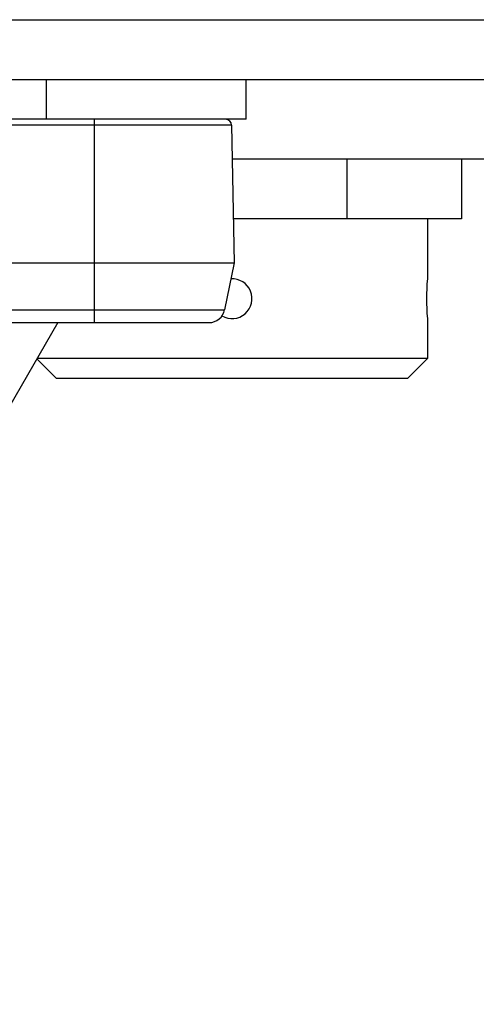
# Model space of a CAD drawing. Header units: millimetres. Extents: x 0 to 420, y 0 to 297.
# Tile 11 of 212: x 102.76 to 108.48, y 57.58 to 69.93. Entities that reach past the tile are written whole.
import ezdxf

# ---------------------------------------------------------------- set-up
doc = ezdxf.new("R2010")
doc.units = ezdxf.units.MM
doc.header["$LTSCALE"] = 23.1
doc.layers.get('0').update_dxf_attribs({"linetype": 'CONTINUOUS'})
doc.layers.add('02___PRT_ALL_AXES', color=7, linetype='CONTINUOUS')
doc.layers.add('DIM_PILOTEES', color=7, linetype='CONTINUOUS')
doc.styles.get("Standard").update_dxf_attribs({"font": 'txt', "width": 0.7})
doc.dimstyles.new('DIMSTYLE_1', dxfattribs={"dimtxt": 2.5, "dimasz": 3.5, "dimexe": 2, "dimexo": 0, "dimtad": 1, "dimlfac": 2, "dimdsep": 46, "dimtxsty": 'Standard', "dimblk": '_FILLED', "dimblk1": '_FILLED', "dimblk2": '_FILLED', "dimcen": 0.09, "dimazin": 2, "dimtp": 0.5, "dimtm": 0.5, "dimtfac": 1, "dimtofl": 0, "dimtmove": 0, "dimatfit": 3, "dimldrblk": '_FILLED', "dimfxl": 0, "dimtolj": 1, "dimarcsym": 0})

# ---------------------------------------------------------------- blocks, each defined once
blk = doc.blocks.new('_FILLED')
at = {"color": 0, "linetype": 'ByBlock'}
blk.add_solid([(0, 0), (-1, 0.1429), (-1, -0.1429)], dxfattribs=at)
blk = doc.blocks.new('*D1')
at = {"layer": 'DIM_PILOTEES', "color": 2, "linetype": 'Continuous'}
for p, q in [((43.519, 68.932), (43.519, 35.694)), ((200.519, 68.932), (200.519, 35.694)), ((43.519, 37.694), (122.019, 37.694)), ((200.519, 37.694), (122.019, 37.694))]:
    blk.add_line(p, q, dxfattribs=at)
at = {"layer": 'DIM_PILOTEES', "color": 2, "linetype": 'Continuous', "xscale": 3.5, "yscale": 3.5, "zscale": 3.5, "rotation": 180}
blk.add_blockref('_FILLED', (43.519, 37.694), dxfattribs=at)
at = {"layer": 'DIM_PILOTEES', "color": 2, "linetype": 'Continuous', "xscale": 3.5, "yscale": 3.5, "zscale": 3.5}
blk.add_blockref('_FILLED', (200.519, 37.694), dxfattribs=at)
at = {"layer": 'DIM_PILOTEES', "color": 2, "linetype": 'Continuous', "insert": (122.019, 40.819), "char_height": 2.5, "width": 7.76786, "attachment_point": 2, "line_spacing_factor": 0.9}
blk.add_mtext('{\\ftxt;\\W0.0001;\\H0.0001;\\~}{\\ftxt;\\W2.0714285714;\\H2.5; }{\\ftxt;\\W0.0001;\\H0.0001;\\~}', dxfattribs=at)

msp = doc.modelspace()

# ---------------------------------------------------------------- linework, layer by layer
at = {"color": 7, "linetype": 'Continuous'}
for p, q in [((44.519, 69.9305), (199.519, 69.9305)), ((44.519, 69.1805), (199.519, 69.1805)), ((103.094, 68.6805), (103.094, 69.1805)), ((105.594, 68.6805), (105.594, 69.1805)), ((105.594, 68.6805), (90.094, 68.6805)), ((105.4138, 68.6068), (90.2741, 68.6068)), ((103.694, 66.1305), (103.694, 68.6805)), ((105.4138, 68.6068), (105.444, 66.8805)), ((90.244, 66.8805), (105.444, 66.8805)), ((105.444, 66.8805), (105.3261, 66.2913)), ((90.3618, 66.2913), (105.3261, 66.2913)), ((90.5579, 66.1305), (105.13, 66.1305)), ((103.2354, 66.1305), (102.6159, 65.0574)), ((103.219, 65.4305), (102.9732, 65.6763)), ((107.869, 65.6805), (102.9756, 65.6805)), ((107.619, 65.4305), (107.869, 65.6805)), ((107.619, 65.4305), (103.219, 65.4305))]:
    msp.add_line(p, q, dxfattribs=at)
for centre, radius, start, end in [((105.3389, 68.6055), 0.075, 1, 90), ((105.13, 66.3305), 0.2, 270, 348.69007)]:
    msp.add_arc(centre, radius, start, end, dxfattribs=at)
at = {"layer": '02___PRT_ALL_AXES', "color": 7, "linetype": 'Continuous'}
for p, q in [((108.669, 68.1805), (105.4213, 68.1805)), ((106.8565, 68.1805), (106.8565, 67.4305)), ((108.294, 68.1805), (108.294, 67.4305)), ((108.294, 67.4305), (105.4344, 67.4305)), ((107.869, 67.4305), (107.869, 66.6805)), ((107.8689, 66.6793), (107.869, 66.6805)), ((107.869, 66.1805), (107.8688, 66.1819)), ((107.869, 66.1805), (107.869, 65.6805))]:
    msp.add_line(p, q, dxfattribs=at)
for centre, radius, start, end in [((105.419, 66.4305), 0.25, 239.56925, 93.49238), ((110.3062, 66.4305), 2.4501, 174.16719, 185.8242)]:
    msp.add_arc(centre, radius, start, end, dxfattribs=at)

# ---------------------------------------------------------------- dimensions: what is measured, and where the dimension line sits
at = {"layer": 'DIM_PILOTEES', "color": 2, "linetype": 'Continuous'}
dim = msp.add_linear_dim(base=(200.519, 37.6938), p1=(43.519, 68.9318), p2=(200.519, 68.9318), text='{\\ftxt;\\W0.0001;\\H0.0001;\\~}{\\ftxt;\\W2.0714285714;\\H2.5; }{\\ftxt;\\W0.0001;\\H0.0001;\\~}', dimstyle='DIMSTYLE_1', dxfattribs=at)
dim.commit()
dim.dimension.update_dxf_attribs({"geometry": '*D1', "text_midpoint": (121.6618, 37.6938), "dimtype": 160})

doc.saveas('drawing.dxf')
